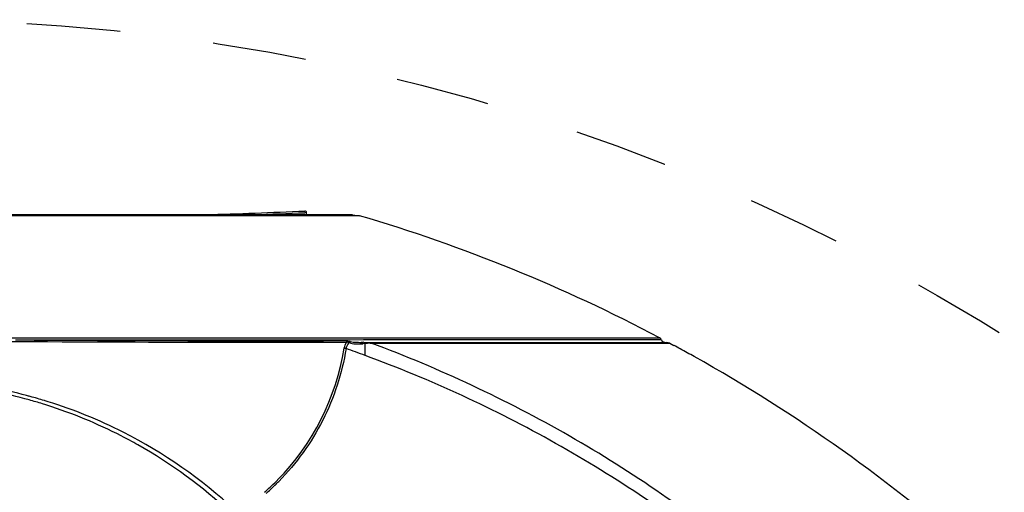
# Model space of a CAD drawing. Header units: millimetres. Extents: x 0 to 420, y 0 to 297.
# Tile 28 of 117: x 127 to 152, y 127 to 138. Entities that reach past the tile are written whole.
import ezdxf

# ---------------------------------------------------------------- set-up
doc = ezdxf.new("R2010")
doc.units = ezdxf.units.MM
doc.header["$LTSCALE"] = 23.1
doc.linetypes.add('DASHED', pattern=[0.2, 0.1, -0.1])
doc.layers.get('0').update_dxf_attribs({"linetype": 'CONTINUOUS'})
doc.layers.add('DIM_PILOTEES', color=7, linetype='CONTINUOUS')
doc.styles.get("Standard").update_dxf_attribs({"font": 'txt', "width": 0.7})
doc.dimstyles.new('DIMSTYLE_5', dxfattribs={"dimtxt": 2.5, "dimasz": 3.5, "dimexe": 2, "dimexo": 0, "dimtad": 1, "dimdsep": 46, "dimtxsty": 'Standard', "dimblk": '_FILLED', "dimblk1": '_FILLED', "dimblk2": '_FILLED', "dimcen": 0.09, "dimazin": 2, "dimtp": 0.3, "dimtm": 0.3, "dimtfac": 1, "dimtmove": 0, "dimatfit": 2, "dimldrblk": '_FILLED', "dimfxl": 0, "dimtolj": 1, "dimarcsym": 0})

# ---------------------------------------------------------------- blocks, each defined once
blk = doc.blocks.new('_FILLED')
at = {"color": 0, "linetype": 'ByBlock'}
blk.add_solid([(0, 0), (-1, 0.1429), (-1, -0.1429)], dxfattribs=at)
blk = doc.blocks.new('*D12')
at = {"layer": 'DIM_PILOTEES', "color": 2, "linetype": 'Continuous'}
for p, q in [((124.376, 87.151), (177.724, 126.633)), ((165.609, 117.667), (124.376, 87.151)), ((83.142, 56.634), (124.376, 87.151))]:
    blk.add_line(p, q, dxfattribs=at)
at = {"layer": 'DIM_PILOTEES', "color": 2, "linetype": 'Continuous', "xscale": 3.5, "yscale": 3.5, "zscale": 3.5}
for p, rotation in [((165.609, 117.667), 36.504704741), ((83.142, 56.634), 216.504704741)]:
    blk.add_blockref('_FILLED', p, dxfattribs=dict(at, rotation=rotation))
at = {"layer": 'DIM_PILOTEES', "color": 2, "linetype": 'Continuous', "insert": (167.444, 122.913), "char_height": 2.5, "width": 15.71429, "attachment_point": 1, "rotation": 36.5047, "line_spacing_factor": 0.9}
blk.add_mtext('{\\ftxt;\\W0.0001;\\H0.0001;\\~}{\\ftxt;\\W0.7857142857;\\H2.5; }{\\ftxt;\\W0.0001;\\H0.0001;\\~}{\\ftxt;\\W0.0001;\\H0.0001;\\~}{\\ftxt;\\W1.3333333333;\\H2.5; }{\\ftxt;\\W0.0001;\\H0.0001;\\~}{\\ftxt;\\W0.0001;\\H0.0001;\\~}{\\ftxt;\\W2.0714285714;\\H2.5; }{\\ftxt;\\W0.0001;\\H0.0001;\\~}', dxfattribs=at)

msp = doc.modelspace()

# ---------------------------------------------------------------- linework, layer by layer
at = {"color": 7, "linetype": 'Continuous'}
for p, q in [((129.4991, 133.6174), (113.0849, 133.6174)), ((135.4969, 133.6418), (113.2543, 133.6418)), ((135.3576, 133.6174), (129.4991, 133.6174)), ((134.3646, 133.692), (134.3245, 133.6904)), ((134.3646, 133.692), (134.3245, 133.6904)), ((134.3646, 133.6418), (134.3646, 133.692)), ((135.4969, 133.6174), (135.3576, 133.6174)), ((135.4969, 133.6418), (135.6663, 133.6174)), ((135.6663, 133.6174), (135.4969, 133.6174)), ((105.6859, 130.6091), (143.0653, 130.6091)), ((127.1914, 130.5529), (127.6494, 130.5547)), ((135.7676, 130.5571), (127.6496, 130.5526)), ((135.3443, 130.5342), (134.7799, 130.5342)), ((137.9691, 130.5574), (135.7676, 130.5571)), ((135.7676, 130.495), (135.9099, 130.4951)), ((135.9105, 130.4951), (143.2391, 130.4951)), ((135.9353, 130.4746), (135.9568, 130.4761)), ((135.9568, 130.4761), (143.3149, 130.4761)), ((138.0531, 130.5577), (137.9691, 130.5574)), ((139.0549, 130.5577), (138.0531, 130.5577)), ((141.1843, 130.5577), (139.0549, 130.5577)), ((141.9555, 130.5578), (141.1843, 130.5577)), ((142.6107, 130.5578), (141.9555, 130.5578)), ((143.0148, 130.5577), (142.6107, 130.5578)), ((143.1115, 130.5578), (143.0148, 130.5577)), ((143.3149, 130.4761), (143.2381, 130.4951)), ((143.3149, 130.4761), (143.4208, 130.4189))]:
    msp.add_line(p, q, dxfattribs=at)
at = {"color": 2, "linetype": 'DASHED'}
msp.add_circle((124.3756, 87.1508), 51.2978, dxfattribs=at)
at = {"color": 7, "linetype": 'Continuous'}
for centre, radius, start, end in [((124.3756, 372.759), 239.2347, 271.795211, 272.383026), ((124.3823, 374.7802), 241.2947, 272.061306, 272.361473), ((124.3379, 95.1513), 40.0995, 62.15884, 73.59021), ((143.0186, 130.5207), 0.1, 29.40615, 62.14456), ((133.6342, 1063.9116), 933.3782, 269.6326349, 270.0703297), ((129.3377, 131.3254), 6.0352, 315.58702, 350.7381), ((124.5139, 99.501), 32.6842, 69.7852, 70.65884), ((135.9834, 116.1823), 14.3149, 90.86259, 91.08465), ((135.5041, 133.7326), 3.2808, 273.82286, 274.30009), ((137.5474, 107.4209), 23.11, 94.18087, 94.31735), ((137.3097, 110.7422), 19.7802, 93.98449, 94.19548), ((143.2044, 130.5949), 0.1, 201.7793, 263.26341), ((124.3837, 95.2619), 39.9798, 61.31278, 61.56295), ((124.3835, 95.2613), 39.9804, 60.75078, 61.31288), ((124.3756, 95.2439), 40, 48.37763, 60.75126), ((124.3429, 117.6088), 11.9006, 74.46719, 83.36131), ((124.4149, 117.5211), 12.0542, 75.3743, 83.74549), ((124.4458, 117.6539), 11.9179, 74.88338, 75.3568), ((124.458, 117.6983), 11.8718, 73.13885, 74.8842), ((124.3334, 117.5734), 11.9373, 72.84508, 74.46907), ((124.332, 117.5687), 11.9422, 72.29445, 72.845), ((124.4651, 117.7225), 11.8467, 72.68527, 73.13778), ((124.3099, 117.5062), 12.0084, 62.81504, 72.28459), ((124.4059, 117.5426), 12.036, 63.1479, 72.67097), ((124.3202, 117.5292), 11.9833, 60.57871, 62.80878), ((124.2264, 117.395), 12.1462, 47.10898, 60.50434), ((129.2836, 131.373), 6.1072, 311.49151, 314.23465), ((129.2643, 131.3895), 6.1778, 311.63907, 314.23429), ((129.3005, 131.3555), 6.0829, 314.23597, 315.62993), ((129.171, 131.4868), 6.3127, 314.22496, 314.41715), ((129.1904, 131.4671), 6.285, 314.41645, 315.58349)]:
    msp.add_arc(centre, radius, start, end, dxfattribs=at)
for points in [[(134.3526, 133.7197), (134.3459, 133.7264), (134.3321, 133.7329), (134.325, 133.7266)], [(134.3643, 133.6961), (134.3632, 133.7048), (134.3589, 133.7135), (134.3526, 133.7197)], [(135.3387, 130.3407), (135.3234, 130.3433), (135.3082, 130.3476), (135.2941, 130.3541)], [(135.2942, 130.3541), (135.3046, 130.4048), (135.3241, 130.4558), (135.3556, 130.4969)], [(135.343, 130.5343), (135.3484, 130.5223), (135.3525, 130.5096), (135.3555, 130.4968)], [(135.4472, 130.5135), (135.438, 130.5085), (135.4295, 130.5021), (135.4216, 130.4953)], [(135.7324, 130.4863), (135.74, 130.4794), (135.7456, 130.4703), (135.7501, 130.461)], [(135.8077, 130.4653), (135.7887, 130.4631), (135.7694, 130.4641), (135.7503, 130.4618)], [(135.7676, 130.4957), (135.7754, 130.4956), (135.7842, 130.4913), (135.788, 130.4845)], [(135.9099, 130.4951), (135.9268, 130.4953), (135.9441, 130.4872), (135.9568, 130.4761)], [(132.6056, 126.3551), (131.7818, 127.1179), (130.844, 127.7737), (129.8424, 128.2808)]]:
    msp.add_open_spline(points, degree=3, dxfattribs=at)
for points, knots in [([(124.3731, 130.5208), (126.2965, 130.521), (129.9573, 130.5017), (133.6181, 130.4957), (135.3556, 130.4968)], [0, 0, 0, 0, 0.5254032, 1, 1, 1, 1]), ([(135.3387, 130.3407), (135.2354, 129.7303), (134.8514, 128.5312), (134.1125, 127.5102), (133.6796, 127.0684)], [0, 0, 0, 0, 0.500194, 1, 1, 1, 1]), ([(135.4216, 130.4953), (135.3879, 130.4677), (135.3528, 130.4145), (135.3407, 130.3563), (135.3387, 130.3407)], [0, 0, 0, 0, 0.7340566, 1, 1, 1, 1]), ([(135.3443, 130.5342), (135.3698, 130.5344), (135.4052, 130.5286), (135.4382, 130.5168), (135.4472, 130.5135)], [0, 0, 0, 0, 0.7271589, 1, 1, 1, 1]), ([(135.3556, 130.4968), (135.3597, 130.4992), (135.3796, 130.5103), (135.4072, 130.5059), (135.4216, 130.4953)], [0, 0, 0, 0, 0.2117693, 1, 1, 1, 1]), ([(135.4216, 130.4953), (135.4621, 130.4629), (135.5738, 130.4545), (135.6728, 130.4558), (135.7229, 130.4591)], [0, 0, 0, 0, 0.508497, 1, 1, 1, 1]), ([(135.4472, 130.5135), (135.4909, 130.4998), (135.5814, 130.4964), (135.6698, 130.4949), (135.7129, 130.4949)], [0, 0, 0, 0, 0.5154471, 1, 1, 1, 1]), ([(135.7125, 130.4947), (135.7176, 130.4948), (135.7264, 130.4928), (135.7303, 130.4857), (135.7315, 130.4833)], [0, 0, 0, 0, 0.6578127, 1, 1, 1, 1]), ([(135.789, 130.4875), (135.7944, 130.4833), (135.802, 130.4759), (135.8056, 130.4664), (135.8065, 130.4633)], [0, 0, 0, 0, 0.6814962, 1, 1, 1, 1]), ([(135.8076, 130.172), (135.8074, 130.2004), (135.8073, 130.2981), (135.808, 130.3959), (135.8077, 130.4653)], [0, 0, 0, 0, 0.2899536, 1, 1, 1, 1]), ([(145.2559, 125.1388), (144.5637, 125.704), (143.1353, 126.7872), (140.0959, 128.6991), (137.6419, 129.8494), (135.9568, 130.4761)], [0, 0, 0, 0, 0.24908, 0.4989172, 1, 1, 1, 1]), ([(144.779, 125.1366), (143.4308, 126.1988), (140.5648, 128.1296), (137.4251, 129.5764), (135.8077, 130.1721)], [0, 0, 0, 0, 0.4989452, 1, 1, 1, 1])]:
    msp.add_open_spline(points, degree=3, knots=knots, dxfattribs=at)

# ---------------------------------------------------------------- dimensions: what is measured, and where the dimension line sits
at = {"layer": 'DIM_PILOTEES', "color": 2, "linetype": 'Continuous'}
dim = msp.add_diameter_dim_2p(p1=(165.6092, 117.6673), p2=(83.142, 56.6344), text='{\\ftxt;\\W0.0001;\\H0.0001;\\~}{\\ftxt;\\W0.7857142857;\\H2.5; }{\\ftxt;\\W0.0001;\\H0.0001;\\~}{\\ftxt;\\W0.0001;\\H0.0001;\\~}{\\ftxt;\\W1.3333333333;\\H2.5; }{\\ftxt;\\W0.0001;\\H0.0001;\\~}{\\ftxt;\\W0.0001;\\H0.0001;\\~}{\\ftxt;\\W2.0714285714;\\H2.5; }{\\ftxt;\\W0.0001;\\H0.0001;\\~}', dimstyle='DIMSTYLE_5', override={"dimpost": '<>'}, dxfattribs=at)
dim.commit()
dim.dimension.update_dxf_attribs({"geometry": '*D12', "text_midpoint": (173.1896, 124.0551), "dimtype": 163})

doc.saveas('drawing.dxf')
